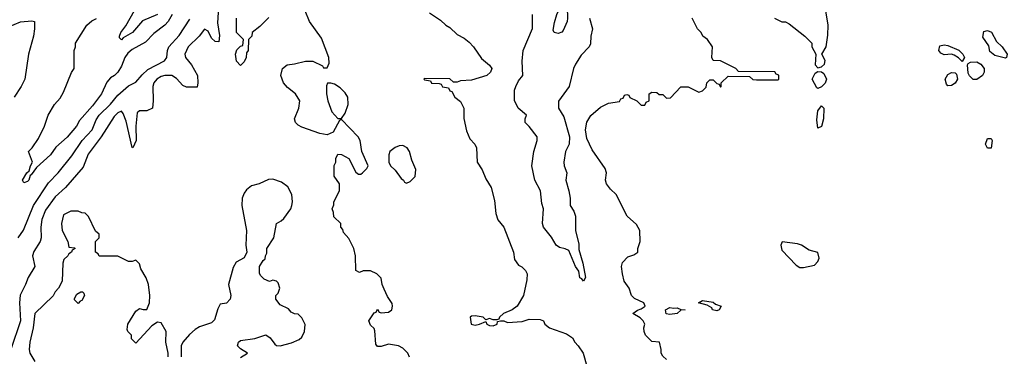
# Model space of a CAD drawing. Header units: inches. Extents: x 2380053 to 2584298, y 380219 to 546618.
# Tile 72 of 256: x 2445046 to 2450503, y 460332 to 462201. Entities that reach past the tile are written whole.
import ezdxf

# ---------------------------------------------------------------- set-up
doc = ezdxf.new("R2010")
doc.units = ezdxf.units.IN
doc.header["$MEASUREMENT"] = 0
doc.layers.add('C4446', color=7, linetype='Continuous')
doc.layers.add('C4456', color=7, linetype='Continuous')

msp = doc.modelspace()

# ---------------------------------------------------------------- linework, layer by layer
at = {"layer": 'C4446', "color": 2}
for points, elevation in [([(2446148.2, 462270), (2446142.9, 462182.9), (2446152.8, 462112.8), (2446150, 462078), (2446130, 462079), (2446110, 462097.2), (2446090, 462137.2), (2446070, 462149), (2446040.7, 462110), (2445980.5, 462050), (2445960.7, 462010), (2445964.9, 461990), (2445998.8, 461950), (2446031.3, 461890), (2446034, 461850), (2446030, 461826), (2445970, 461826), (2445950, 461835.3), (2445914.7, 461874.7), (2445890, 461891.8), (2445850, 461891.6), (2445830, 461885.6), (2445805.5, 461870), (2445790.4, 461850), (2445784.4, 461830), (2445786, 461750), (2445782, 461710), (2445750, 461695.3), (2445710, 461695.3), (2445696.9, 461683.1), (2445690.4, 461609.6), (2445692.2, 461530), (2445674, 461490), (2445669.6, 461490.4), (2445636.9, 461636.9), (2445619.7, 461679.7), (2445610, 461692.3), (2445590, 461683.7), (2445570, 461662.7), (2445497, 461550), (2445425.2, 461454.8), (2445397.4, 461382.6), (2445300.5, 461270), (2445243.4, 461216.6), (2445190, 461142.7), (2445169, 461091), (2445163.1, 461050), (2445166, 460990), (2445160.5, 460970), (2445125.1, 460914.9), (2445118, 460890), (2445130.6, 460830), (2445094, 460770), (2445079.1, 460730), (2445048.7, 460671.3), (2445045.3, 460630), (2445050.3, 460529.7), (2444998, 460370)], 50), ([(2445810, 462229.4), (2445726.4, 462193.6), (2445670.7, 462130), (2445619.8, 462100.2), (2445610, 462089.4), (2445600.2, 462100.2), (2445599, 462110), (2445606.6, 462130), (2445634.2, 462165.8), (2445706.2, 462293.8)], 38), ([(2445890.4, 462230), (2445869.2, 462190.8), (2445850.3, 462169.7), (2445790, 462123.7), (2445744.2, 462075.8), (2445670, 462034.5), (2445644.8, 462015.2), (2445628.2, 461990), (2445610, 461942), (2445590, 461908.7), (2445571.3, 461890), (2445550, 461877.2), (2445530, 461853.2), (2445499.1, 461790), (2445450, 461722.7), (2445378.5, 461641.5), (2445360.7, 461610), (2445310, 461549.2), (2445247.1, 461492.9), (2445217.3, 461450), (2445139.1, 461380.9), (2445110, 461339), (2445103.5, 461336.5), (2445096.3, 461310), (2445090, 461302.7), (2445070, 461295.3), (2445062.7, 461310), (2445085.2, 461350), (2445098, 461362), (2445106, 461390), (2445118, 461410), (2445095.3, 461470), (2445115.3, 461490), (2445150, 461542), (2445184, 461610), (2445204, 461670), (2445239, 461730), (2445270, 461764.7), (2445290, 461798), (2445333.2, 461906.8), (2445348, 461930), (2445348.7, 462030), (2445355.3, 462050), (2445355.3, 462070), (2445419, 462170), (2445446.3, 462193.7), (2445472.5, 462207.5)], 42), ([(2446427.5, 462212.5), (2446378, 462162), (2446334, 462130), (2446332, 462110), (2446314, 462090), (2446312, 462030), (2446303.6, 462016.4), (2446302, 461990), (2446290, 461966), (2446270, 461946), (2446248, 461970), (2446242, 462010), (2446250, 462034), (2446270, 462054), (2446282, 462058), (2446286, 462090), (2446248, 462130), (2446248.7, 462210)], 50), ([(2447207.3, 460327.3), (2447198, 460350), (2447170, 460378), (2447146, 460390), (2447090, 460399.3), (2447050, 460386), (2447030, 460386), (2447020.4, 460400.4), (2447014.6, 460474.6), (2447010, 460486), (2446990, 460506), (2446982, 460530), (2447010, 460574), (2447022, 460578), (2447030, 460594), (2447038, 460578), (2447050, 460574), (2447090, 460578), (2447108, 460590), (2447113.2, 460610), (2447110, 460626), (2447084.7, 460664.7), (2447065.6, 460705.6), (2447055.3, 460730), (2447050, 460766), (2447026, 460790), (2446990, 460806), (2446950, 460806), (2446930, 460798), (2446908.4, 460808.4), (2446908, 460890), (2446898, 460930), (2446870, 460986), (2446840.4, 461020.4), (2446836.4, 461036.4), (2446826, 461050), (2446826, 461070), (2446787.3, 461107.3), (2446786, 461130), (2446778, 461150), (2446787.3, 461172.7), (2446788, 461190), (2446818, 461250), (2446818, 461290), (2446788.4, 461331.6), (2446788.9, 461391.1), (2446798, 461410), (2446798, 461430), (2446810, 461454), (2446830, 461452), (2446870.8, 461430.8), (2446910, 461354), (2446923.6, 461343.6), (2446936.4, 461343.6), (2446946, 461350), (2446970, 461374), (2446978, 461390), (2446942, 461470), (2446934, 461530), (2446922, 461550), (2446830, 461646), (2446818, 461642), (2446783.6, 461576.4), (2446750, 461562), (2446710, 461569.2), (2446610, 461604), (2446590, 461615.3), (2446575.3, 461630), (2446569, 461650), (2446594, 461710), (2446599, 461750), (2446575.3, 461790), (2446530, 461824), (2446508.7, 461850), (2446494, 461890), (2446502, 461930), (2446529.2, 461950.8), (2446570, 461954.8), (2446630, 461970.7), (2446670, 461970.8), (2446724.7, 461944.7), (2446730, 461934), (2446750, 461934), (2446760.4, 461959.6), (2446759, 461990), (2446718, 462098), (2446653.2, 462190), (2446629.2, 462250)], 50), ([(2447318, 462238), (2447378, 462198), (2447408, 462170), (2447430, 462158), (2447470, 462118), (2447510, 462098), (2447536.5, 462076.5), (2447562, 462050), (2447605.6, 461985.6), (2447650, 461948), (2447662, 461930), (2447655.3, 461910), (2447635.3, 461890), (2447550, 461864.7), (2447490, 461862), (2447470, 461854), (2447450, 461854), (2447430, 461872), (2447290, 461874), (2447286, 461870), (2447290, 461866), (2447322, 461862), (2447328.4, 461848.4), (2447370, 461846), (2447382, 461842), (2447390, 461828), (2447422, 461822), (2447430, 461806), (2447442, 461802), (2447458, 461770), (2447490, 461746), (2447508, 461710), (2447508.4, 461651.6), (2447523.1, 461583.1), (2447540.2, 461540.2), (2447568, 461510), (2447578, 461490), (2447582, 461410), (2447610, 461368), (2447630, 461318), (2447659, 461270), (2447678, 461198), (2447684.7, 461124.7), (2447695.3, 461090), (2447728.7, 461050), (2447782, 460910), (2447788.7, 460870), (2447810, 460838), (2447828.4, 460828.4), (2447848.4, 460808.4), (2447858, 460790), (2447856.4, 460756.4), (2447838, 460670), (2447804, 460610), (2447775.3, 460590), (2447728, 460570), (2447706, 460550), (2447702, 460538), (2447690, 460534), (2447670, 460534), (2447650, 460542), (2447630, 460534), (2447614, 460550), (2447570, 460557.3), (2447550, 460554.8), (2447542, 460550), (2447548, 460510), (2447570, 460505.2), (2447594, 460510), (2447630, 460526), (2447635.3, 460510), (2447650, 460502.7), (2447670, 460501.2), (2447692, 460510), (2447694, 460526), (2447711.3, 460528.7), (2447730, 460529), (2447750, 460520.9), (2447830, 460526), (2447870, 460539.3), (2447930, 460537), (2447948.7, 460530), (2447957.2, 460510), (2447982, 460490), (2448076.5, 460456.5), (2448110, 460435.3), (2448122, 460410), (2448142, 460390), (2448169, 460350), (2448190, 460278)], 46), ([(2448204.7, 462210), (2448221, 462150), (2448211, 462110), (2448210, 462066), (2448202, 462050), (2448156.9, 462003.1), (2448127.1, 461952.9), (2448116, 461930), (2448091.3, 461830), (2448031.6, 461748.4), (2448032, 461710), (2448062, 461662), (2448093, 461550), (2448090.7, 461510), (2448071, 461470), (2448061.6, 461410), (2448063.8, 461390), (2448078, 461350), (2448073.7, 461310), (2448090.3, 461250.3), (2448096.4, 461210), (2448096.3, 461170), (2448117.4, 461137.4), (2448127, 461110), (2448126.7, 461030), (2448145.2, 460954.8), (2448145.5, 460925.5), (2448166.8, 460850), (2448182, 460770), (2448171.3, 460748.7), (2448162, 460762), (2448150, 460768.7), (2448144.1, 460804.1), (2448126, 460830), (2448090, 460919), (2448070, 460929), (2448037, 460937), (2448019, 460950), (2447993.8, 460993.8), (2447949, 461050), (2447944, 461070), (2447948.7, 461150), (2447940.2, 461180.2), (2447932.7, 461250), (2447901.2, 461310), (2447884, 461390), (2447895.3, 461470), (2447913.2, 461530), (2447913.2, 461550), (2447870, 461608), (2447848, 461630), (2447848, 461650), (2447855.3, 461670), (2447808, 461710), (2447788.4, 461751.6), (2447788.9, 461808.9), (2447795.3, 461830), (2447810, 461862), (2447835.3, 461890), (2447831.5, 461970), (2447836, 462030), (2447888.4, 462151.6), (2447888, 462230)], 42), ([(2448630, 460314), (2448610, 460334), (2448602, 460350), (2448602, 460370), (2448592, 460410), (2448550, 460414.8), (2448514, 460450), (2448506, 460470), (2448504.7, 460490), (2448511.3, 460510), (2448502, 460530), (2448485.4, 460545.4), (2448444.7, 460570), (2448470, 460588.7), (2448490, 460595.3), (2448512, 460610), (2448504.7, 460630), (2448453.4, 460653.4), (2448436, 460670), (2448424, 460710), (2448396, 460750), (2448386, 460790), (2448382, 460830), (2448386.4, 460853.6), (2448416, 460884), (2448450, 460895.3), (2448471.3, 460910), (2448471.3, 460930), (2448484.7, 460970), (2448482, 461030), (2448463.6, 461063.6), (2448412, 461110), (2448352, 461230), (2448319.8, 461259.8), (2448298, 461290), (2448292, 461310), (2448298, 461350), (2448290, 461374), (2448218, 461478), (2448190, 461542), (2448182, 461590), (2448188.3, 461631.7), (2448210.6, 461669.4), (2448264.5, 461715.5), (2448310, 461738), (2448370, 461746), (2448378, 461762), (2448390, 461766), (2448398, 461782), (2448410, 461786), (2448422, 461782), (2448428.4, 461768.4), (2448466, 461750), (2448490, 461726), (2448510, 461726), (2448518, 461742), (2448534, 461750), (2448534, 461790), (2448550, 461798), (2448576.4, 461796.4), (2448590, 461786), (2448610, 461786), (2448630, 461766), (2448652.7, 461767.3), (2448710, 461828), (2448750, 461828), (2448810, 461798), (2448830, 461806), (2448850, 461826), (2448854, 461850), (2448870, 461866), (2448890, 461866), (2448910, 461846), (2448922, 461842), (2448930, 461826), (2448934, 461830), (2448934, 461850), (2448972.7, 461887.3), (2449090, 461886), (2449108.7, 461868.7), (2449130, 461866), (2449250, 461866), (2449254, 461870), (2449252.7, 461892.7), (2449238, 461898), (2449231.6, 461911.6), (2449030, 461914), (2449014, 461930), (2448930, 461972), (2448890, 461974), (2448882, 461990), (2448884.7, 462050), (2448858, 462090), (2448832, 462110), (2448822, 462130), (2448802, 462150), (2448772, 462210)], 46), ([(2449228.4, 462208.4), (2449268.9, 462188.9), (2449290, 462188), (2449310, 462178), (2449398, 462110), (2449435.3, 462070), (2449435.3, 462050), (2449458, 462010), (2449454, 461950), (2449470, 461934), (2449490, 461939), (2449506.4, 461953.6), (2449510, 461974), (2449492, 462010), (2449516, 462050), (2449525.4, 462114.6), (2449526.8, 462170), (2449514, 462250)], 46), ([(2444980.4, 462159.6), (2445050, 462188.7), (2445113.7, 462193.7), (2445128.7, 462190), (2445129.2, 462150), (2445122.7, 462110), (2445096, 462010), (2445074, 461870), (2445055.3, 461830), (2445015.3, 461770)], 46), ([(2445038.8, 460990), (2445067.5, 461032.5), (2445123, 461170), (2445205.1, 461294.9), (2445259.1, 461350), (2445334.7, 461445.3), (2445392.7, 461530), (2445448.2, 461590), (2445470, 461645.2), (2445486.4, 461670), (2445549, 461731), (2445590, 461780.9), (2445650, 461832.7), (2445690, 461853.2), (2445725.1, 461894.9), (2445756.7, 461923.3), (2445848.6, 461971.4), (2445862, 461990), (2445865.5, 462030), (2445873, 462050), (2445930, 462113.2), (2445990, 462204)], 46), ([(2446270, 460326), (2446308, 460350), (2446270, 460374), (2446254, 460390), (2446259, 460410), (2446270, 460421), (2446350, 460431.3), (2446410, 460451.3), (2446434.4, 460434.4), (2446459.6, 460399.6), (2446470, 460392), (2446490, 460391.3), (2446552.5, 460407.5), (2446594.8, 460425.2), (2446610, 460438), (2446625.2, 460470), (2446628.4, 460508.4), (2446610, 460546), (2446590, 460566), (2446570, 460568), (2446550, 460578), (2446535.3, 460595.3), (2446490, 460618), (2446466, 460650), (2446466, 460670), (2446478, 460682), (2446488.7, 460710), (2446479.3, 460739.3), (2446470, 460748.7), (2446450, 460755.3), (2446430, 460748), (2446400.2, 460760.2), (2446380.2, 460780.2), (2446374.6, 460794.6), (2446375.3, 460830), (2446395.3, 460864.7), (2446407.3, 460872.7), (2446408, 460890), (2446415.3, 460904.7), (2446415.3, 460930), (2446455.3, 460990), (2446469, 461070), (2446495.5, 461084.5), (2446510, 461098), (2446548.7, 461150), (2446555.3, 461170), (2446559, 461190), (2446555.3, 461230), (2446532.9, 461272.9), (2446498, 461298), (2446450, 461315.3), (2446425.4, 461314.6), (2446374, 461290), (2446330, 461278), (2446303.5, 461256.5), (2446290, 461238), (2446278.8, 461210), (2446277.3, 461170), (2446303, 461030), (2446298.8, 460950), (2446304.7, 460910), (2446290, 460878), (2446245.4, 460854.6), (2446230, 460826), (2446202.8, 460730), (2446216, 460670), (2446212, 460650), (2446192.7, 460627.3), (2446158, 460622), (2446143.6, 460596.4), (2446125.4, 460534.6), (2446110, 460518), (2446043.5, 460496.5), (2446018, 460482), (2445987.1, 460452.9), (2445951.3, 460410), (2445942, 460390), (2445942, 460330)], 54), ([(2445868.7, 460330), (2445868.7, 460350), (2445855.3, 460410), (2445858, 460470), (2445830, 460518), (2445810, 460522), (2445778, 460502), (2445690, 460406), (2445666, 460430), (2445666, 460450), (2445646, 460470), (2445642, 460482), (2445645.2, 460510), (2445690, 460582), (2445710, 460598), (2445730, 460591.3), (2445750, 460592), (2445766, 460630), (2445767.3, 460670), (2445760.5, 460730), (2445747.5, 460767.5), (2445718, 460818), (2445710, 460846), (2445690, 460866), (2445670, 460858), (2445650, 460858), (2445590, 460888.7), (2445487.3, 460887.3), (2445482, 460902), (2445466, 460910), (2445466, 460970), (2445486, 460990), (2445486, 461010), (2445467.3, 461027.3), (2445428.4, 461108.4), (2445410, 461126), (2445390, 461128), (2445370, 461138), (2445330, 461138), (2445290, 461118), (2445278, 461070), (2445282, 461030), (2445314, 460970), (2445318, 460938), (2445350, 460934), (2445354, 460930), (2445338, 460922), (2445334, 460910), (2445318, 460902), (2445314, 460890), (2445291, 460869), (2445284.7, 460850), (2445282, 460750), (2445262, 460710), (2445242, 460690), (2445231.1, 460668.9), (2445130.9, 460569.1), (2445120.5, 460490), (2445102, 460410), (2445099.1, 460370), (2445102, 460350), (2445130, 460302.8)], 54)]:
    msp.add_lwpolyline(points, dxfattribs=dict(at, elevation=elevation))
for points, elevation in [([(2448030, 462124.5), (2448008.7, 462128.7), (2448002.9, 462142.9), (2448010, 462184.7), (2448023.5, 462230), (2448050, 462286.8), (2448070, 462290.8), (2448079.5, 462270), (2448082.6, 462210), (2448079.5, 462190), (2448058.7, 462141.3), (2448050, 462132)], 38), ([(2449470, 461818), (2449463.1, 461823.1), (2449438, 461870), (2449455.3, 461904.7), (2449470, 461914), (2449490, 461912), (2449502, 461902), (2449517.3, 461870), (2449510, 461848), (2449490, 461828)], 46), ([(2446770, 461848.7), (2446752, 461848), (2446746.8, 461833.2), (2446746.8, 461790), (2446754.8, 461750), (2446776, 461690), (2446810, 461652), (2446830, 461652), (2446850, 461682), (2446866, 461730), (2446865.2, 461770), (2446850, 461795.3), (2446822, 461822), (2446790, 461842)], 50), ([(2449470, 461598), (2449464.5, 461644.5), (2449470, 461694), (2449490, 461722), (2449502, 461710), (2449501, 461650), (2449490, 461608)], 46), ([(2447170, 461502.7), (2447150, 461501.2), (2447127.9, 461492.1), (2447098, 461470), (2447091.3, 461450), (2447092, 461410), (2447102, 461390), (2447126.4, 461366.4), (2447159.6, 461319.6), (2447174, 461310), (2447178, 461298), (2447190, 461294), (2447210, 461302), (2447238, 461330), (2447242, 461370), (2447220.2, 461420.2), (2447206, 461470), (2447192.7, 461490)], 50), ([(2449272, 460968), (2449264.7, 460950), (2449270, 460922), (2449350, 460838), (2449370, 460826), (2449390, 460826), (2449450, 460838), (2449470, 460858), (2449477.2, 460877.2), (2449468.7, 460908.7), (2449422, 460922), (2449378, 460950), (2449357.5, 460957.5)], 50), ([(2445370, 460626), (2445350, 460646), (2445350, 460654), (2445363.1, 460676.9), (2445386, 460690), (2445394, 460690), (2445402, 460682), (2445404.7, 460670), (2445390, 460642), (2445381, 460639)], 54), ([(2448910, 460584), (2448886, 460590), (2448882, 460602), (2448856.4, 460616.4), (2448808, 460630), (2448830, 460642), (2448890, 460632), (2448902, 460622), (2448934, 460610), (2448922, 460590)], 46), ([(2448670, 460598.8), (2448690, 460601), (2448710, 460591.3), (2448734, 460590), (2448710, 460588), (2448690, 460569.2), (2448650, 460564), (2448628.4, 460568.4), (2448626, 460590), (2448650, 460602.8)], 46)]:
    msp.add_lwpolyline(points, close=True, dxfattribs=dict(at, elevation=elevation))
at = {"layer": 'C4456', "color": 2, "elevation": 46}
for points in [[(2450510, 461988), (2450450, 462002), (2450423.2, 462023.2), (2450416, 462056), (2450383.3, 462103.3), (2450390, 462134.8), (2450410, 462141.6), (2450431.7, 462131.7), (2450459.3, 462079.3), (2450490.3, 462050.3), (2450518, 462010), (2450514, 461990)], [(2450270, 461968), (2450248.7, 461988.7), (2450224, 462004), (2450210, 462009), (2450170, 462006), (2450150, 462015.3), (2450139, 462030), (2450145.2, 462054.8), (2450170, 462061), (2450190, 462058), (2450250.9, 462030.9), (2450272, 462010), (2450282, 461990)], [(2450330, 461868.7), (2450309.3, 461889.3), (2450303.2, 461903.2), (2450298, 461950), (2450302, 461958), (2450315.3, 461964.7), (2450350, 461966), (2450373.4, 461953.4), (2450390.6, 461930.6), (2450390.7, 461909.3), (2450381, 461890), (2450350, 461869)], [(2450190, 461834), (2450182, 461842), (2450175.1, 461870), (2450190, 461897.3), (2450210, 461906.8), (2450230, 461906), (2450237.5, 461897.5), (2450244, 461870), (2450230, 461849.2), (2450210, 461836)], [(2450410, 461488), (2450399, 461510), (2450410, 461542), (2450430, 461542), (2450436, 461530), (2450430, 461488)]]:
    msp.add_lwpolyline(points, close=True, dxfattribs=at)

doc.saveas('drawing.dxf')
